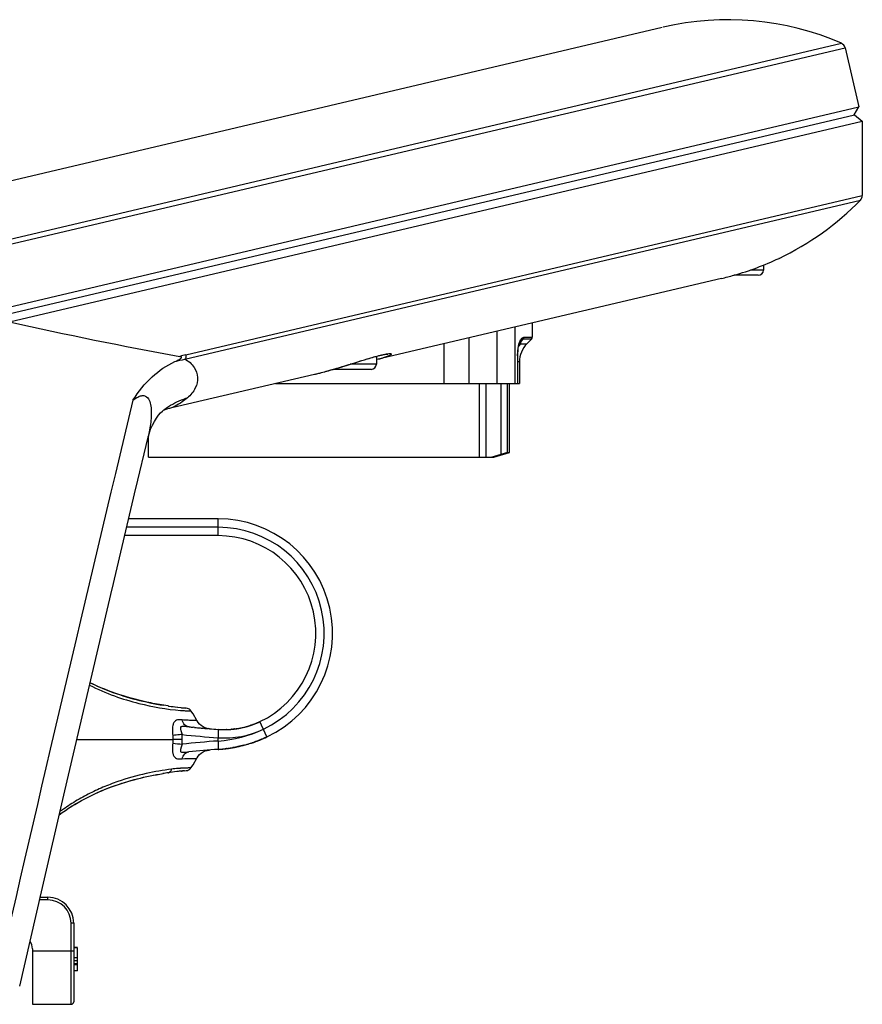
# Model space of a CAD drawing. Header units: millimetres. Extents: x 0 to 420, y -341 to 792.
# Tile 126 of 256: x 91 to 102, y 154 to 167. Entities that reach past the tile are written whole.
import ezdxf

# ---------------------------------------------------------------- set-up
doc = ezdxf.new("R2010")
doc.units = ezdxf.units.MM
doc.header["$LTSCALE"] = 23.1
doc.layers.get('0').update_dxf_attribs({"linetype": 'CONTINUOUS'})
doc.layers.add('02___PRT_ALL_AXES', color=7, linetype='CONTINUOUS')

msp = doc.modelspace()

# ---------------------------------------------------------------- linework, layer by layer
at = {"color": 7, "linetype": 'Continuous'}
for p, q in [((89.4878, 164.0573), (102.0674, 167.0194)), ((89.5197, 163.9949), (102.1162, 166.961)), ((102.1162, 166.961), (102.3002, 166.1795)), ((88.4295, 162.8253), (102.2394, 166.077)), ((90.7517, 163.4602), (102.3002, 166.1795)), ((102.237, 166.0773), (102.3002, 166.1795)), ((102.2394, 166.077), (102.3439, 165.9943)), ((91.0965, 163.3459), (102.3439, 165.9943)), ((88.522, 162.8479), (98.5029, 165.1981)), ((93.412, 162.8546), (102.3198, 164.9521)), ((93.4253, 162.9113), (102.3439, 165.0114)), ((101.2464, 164.1834), (101.245, 164.1827)), ((101.0399, 164.0288), (100.8674, 164.0288)), ((101.0399, 164.0935), (101.0399, 164.0288)), ((100.9719, 163.9608), (100.6519, 163.9608)), ((97.9919, 163.3304), (97.9919, 163.1419)), ((97.5281, 162.5328), (97.5281, 163.2212)), ((97.7626, 163.2764), (97.7626, 162.5328)), ((97.1541, 163.1331), (97.1541, 162.5328)), ((97.8386, 163.0972), (97.8389, 163.0976)), ((97.9819, 163.1178), (97.8702, 163.1178)), ((97.8797, 163.1419), (97.9919, 163.1419)), ((97.9214, 163.0574), (97.9819, 163.1178)), ((96.8294, 162.5328), (96.8294, 163.0567)), ((97.8424, 163.0574), (97.9214, 163.0574)), ((95.5569, 162.7768), (95.7057, 162.823)), ((95.7057, 162.823), (95.7441, 162.8349)), ((95.7441, 162.8349), (95.7806, 162.8461)), ((95.9363, 162.8912), (95.9363, 162.7878)), ((95.9365, 162.8464), (95.9406, 162.8474)), ((95.9426, 162.8478), (95.9407, 162.8474)), ((97.8, 162.8764), (97.7977, 162.8764)), ((97.7977, 162.8764), (97.7977, 162.5328)), ((97.8, 162.5328), (97.8, 162.8764)), ((97.8219, 162.817), (97.8, 162.817)), ((97.8219, 162.817), (97.8219, 162.5328)), ((95.3038, 162.7018), (95.315, 162.7049)), ((95.3649, 162.7191), (95.3672, 162.7198)), ((95.8683, 162.7198), (95.3674, 162.7198)), ((95.9363, 162.7878), (95.5925, 162.7878)), ((95.1185, 162.6538), (95.1226, 162.6548)), ((94.6047, 162.5328), (97.8, 162.5328)), ((97.2956, 161.5638), (97.2956, 162.5328)), ((97.3785, 162.5328), (97.3785, 161.5638)), ((97.5823, 161.6024), (97.5823, 162.5328)), ((97.6665, 161.6233), (97.6665, 162.5328)), ((97.6909, 161.6233), (97.6909, 162.5328)), ((97.8027, 162.5328), (97.8219, 162.5328)), ((93.1301, 162.1815), (93.1438, 162.1867)), ((93.1445, 162.1929), (93.1447, 162.193)), ((92.7654, 161.1505), (92.9256, 161.8236)), ((92.9269, 161.8282), (92.9309, 161.843)), ((92.9309, 161.5638), (92.9309, 161.843)), ((92.9309, 161.5638), (97.4869, 161.5638)), ((97.4481, 161.5638), (97.5823, 161.6024)), ((97.4869, 161.5638), (97.6909, 161.6233)), ((97.6665, 161.6233), (97.6909, 161.6233)), ((92.4509, 159.8227), (92.7655, 161.1512)), ((93.8498, 160.7478), (92.67, 160.7478)), ((93.8498, 160.5268), (93.8498, 160.7478)), ((93.8498, 160.6373), (92.6438, 160.6373)), ((93.8498, 160.5268), (92.6177, 160.5268)), ((93.4293, 158.2523), (93.4141, 158.2538)), ((93.4295, 158.2523), (93.4142, 158.2537)), ((93.4909, 158.2171), (93.4911, 158.2171)), ((93.4658, 158.0054), (93.4621, 158.0058)), ((94.2488, 158.0165), (94.2503, 158.017)), ((94.272, 158.0238), (94.2716, 158.0237)), ((94.2803, 158.0266), (94.2717, 158.0237)), ((94.2878, 158.0291), (94.2862, 158.0286)), ((94.2893, 158.0296), (94.2878, 158.0291)), ((94.308, 158.0363), (94.306, 158.0356)), ((94.3094, 158.0368), (94.308, 158.0363)), ((94.3133, 158.0383), (94.3113, 158.0375)), ((94.3113, 158.0375), (94.3132, 158.0382)), ((94.3214, 158.0413), (94.3196, 158.0406)), ((94.3434, 158.05), (94.3417, 158.0492)), ((94.3626, 158.0579), (94.3608, 158.0572)), ((94.3619, 158.0577), (94.3637, 158.0584)), ((94.3697, 158.061), (94.3717, 158.0619)), ((94.3717, 158.0619), (94.3734, 158.0626)), ((94.3734, 158.0626), (94.3718, 158.0619)), ((94.3805, 158.0658), (94.3823, 158.0666)), ((94.4937, 157.8746), (94.3994, 158.0745)), ((93.2508, 157.892), (93.2537, 157.8408)), ((93.5378, 157.9983), (93.52, 158)), ((93.6577, 157.9874), (93.648, 157.9882)), ((93.7339, 157.9813), (93.7204, 157.9823)), ((93.8498, 157.973), (93.8498, 157.8625)), ((93.8865, 157.9708), (93.8879, 157.9707)), ((93.8879, 157.9707), (93.8893, 157.9707)), ((93.8893, 157.9707), (93.8908, 157.9706)), ((93.9015, 157.9703), (93.9034, 157.9702)), ((93.9114, 157.97), (93.9133, 157.97)), ((93.9156, 157.9699), (93.9176, 157.9699)), ((93.9261, 157.9698), (93.9322, 157.9698)), ((93.9261, 157.9698), (93.9286, 157.9698)), ((93.9302, 157.9698), (93.9322, 157.9698)), ((93.943, 157.9698), (93.9419, 157.9698)), ((93.9475, 157.9699), (93.9462, 157.9699)), ((93.9523, 157.9699), (93.9504, 157.9699)), ((93.9627, 157.9702), (93.9606, 157.9701)), ((93.966, 157.9703), (93.9677, 157.9703)), ((93.9739, 157.9705), (93.9722, 157.9705)), ((93.9994, 157.9718), (93.9974, 157.9717)), ((94.0279, 157.9739), (94.0258, 157.9737)), ((94.0434, 157.9754), (94.0414, 157.9752)), ((94.0447, 157.9755), (94.0434, 157.9754)), ((94.0461, 157.9756), (94.0447, 157.9755)), ((94.0553, 157.9767), (94.0534, 157.9764)), ((94.0572, 157.9769), (94.0553, 157.9767)), ((94.0608, 157.9773), (94.0597, 157.9772)), ((94.0684, 157.9782), (94.0662, 157.9779)), ((94.0752, 157.9791), (94.0768, 157.9793)), ((94.0888, 157.981), (94.087, 157.9807)), ((94.0905, 157.9812), (94.0888, 157.981)), ((94.0927, 157.9815), (94.0945, 157.9818)), ((94.0945, 157.9818), (94.096, 157.982)), ((94.1012, 157.9828), (94.0995, 157.9826)), ((94.1049, 157.9834), (94.106, 157.9836)), ((94.1174, 157.9855), (94.1191, 157.9858)), ((94.1191, 157.9858), (94.1208, 157.9861)), ((94.1276, 157.9873), (94.1287, 157.9875)), ((94.1287, 157.9875), (94.1305, 157.9878)), ((94.1338, 157.9884), (94.1356, 157.9888)), ((94.1446, 157.9905), (94.1458, 157.9908)), ((94.4872, 157.8716), (94.4843, 157.8702)), ((94.4844, 157.8702), (94.4872, 157.8716)), ((94.4897, 157.8727), (94.4872, 157.8716)), ((91.986, 157.8408), (93.2537, 157.8408)), ((93.2537, 157.8408), (93.2508, 157.7896)), ((93.3764, 157.8408), (93.2538, 157.8408)), ((93.8498, 157.8191), (93.8498, 157.8625)), ((93.8498, 157.8191), (93.8498, 157.7086)), ((94.0945, 157.7415), (94.0954, 157.7417)), ((94.0953, 157.7416), (94.0996, 157.7425)), ((94.0999, 157.7426), (94.0968, 157.7419)), ((94.103, 157.7433), (94.0996, 157.7425)), ((94.103, 157.7433), (94.0999, 157.7426)), ((94.1137, 157.7455), (94.1089, 157.7445)), ((94.1202, 157.747), (94.1137, 157.7455)), ((94.116, 157.746), (94.1137, 157.7455)), ((94.1182, 157.7465), (94.116, 157.746)), ((94.1295, 157.7491), (94.1271, 157.7485)), ((94.1421, 157.752), (94.1286, 157.7488)), ((94.1332, 157.7499), (94.1286, 157.7488)), ((94.1326, 157.7498), (94.1295, 157.7491)), ((94.1351, 157.7503), (94.1326, 157.7498)), ((94.1369, 157.7508), (94.1351, 157.7503)), ((94.1395, 157.7514), (94.1369, 157.7508)), ((94.1421, 157.752), (94.1395, 157.7514)), ((94.1488, 157.7536), (94.1421, 157.752)), ((94.1441, 157.7524), (94.1421, 157.752)), ((94.1538, 157.7547), (94.1523, 157.7544)), ((94.1551, 157.7551), (94.1538, 157.7547)), ((94.1572, 157.7556), (94.1551, 157.7551)), ((94.1568, 157.7555), (94.1551, 157.7551)), ((94.1584, 157.7559), (94.1568, 157.7555)), ((94.1597, 157.7562), (94.1572, 157.7556)), ((94.1621, 157.7568), (94.1584, 157.7559)), ((94.1628, 157.7569), (94.1597, 157.7562)), ((94.1642, 157.7573), (94.1628, 157.7569)), ((94.1666, 157.7579), (94.1642, 157.7573)), ((94.1723, 157.7593), (94.1698, 157.7587)), ((94.1715, 157.7591), (94.1704, 157.7588)), ((94.1744, 157.7599), (94.1723, 157.7593)), ((94.1785, 157.7609), (94.1771, 157.7606)), ((94.1792, 157.7611), (94.1785, 157.7609)), ((94.1809, 157.7615), (94.1792, 157.7611)), ((94.1862, 157.7629), (94.1808, 157.7615)), ((94.1991, 157.7663), (94.1903, 157.764)), ((94.2883, 157.7929), (94.2875, 157.7927)), ((94.3184, 157.8031), (94.3202, 157.8037)), ((94.3202, 157.8037), (94.3232, 157.8047)), ((94.3401, 157.8108), (94.3425, 157.8116)), ((94.3449, 157.8125), (94.3425, 157.8116)), ((94.3425, 157.8116), (94.3449, 157.8125)), ((94.3449, 157.8125), (94.347, 157.8133)), ((94.347, 157.8133), (94.3449, 157.8125)), ((94.3449, 157.8125), (94.3468, 157.8132)), ((94.3617, 157.8187), (94.3622, 157.8189)), ((94.3622, 157.8189), (94.3635, 157.8194)), ((94.3653, 157.8201), (94.3633, 157.8193)), ((94.3635, 157.8194), (94.3651, 157.82)), ((94.3818, 157.8264), (94.3847, 157.8276)), ((94.3835, 157.8271), (94.382, 157.8265)), ((94.3847, 157.8276), (94.3864, 157.8283)), ((94.3864, 157.8283), (94.3877, 157.8287)), ((94.3877, 157.8287), (94.3895, 157.8295)), ((94.3895, 157.8295), (94.3916, 157.8303)), ((94.391, 157.8301), (94.393, 157.8309)), ((94.393, 157.8308), (94.391, 157.83)), ((94.4004, 157.8338), (94.4028, 157.8348)), ((94.4028, 157.8348), (94.4042, 157.8354)), ((94.4042, 157.8354), (94.4062, 157.8362)), ((94.4261, 157.8444), (94.4229, 157.8431)), ((94.4276, 157.8451), (94.4303, 157.8462)), ((94.4456, 157.8528), (94.4474, 157.8536)), ((94.4496, 157.8545), (94.4474, 157.8536)), ((94.4474, 157.8536), (94.4491, 157.8543)), ((94.4548, 157.8568), (94.453, 157.856)), ((94.4569, 157.8578), (94.4548, 157.8568)), ((94.4548, 157.8568), (94.4569, 157.8578)), ((94.4597, 157.859), (94.4569, 157.8578)), ((94.4627, 157.8603), (94.4597, 157.859)), ((94.4649, 157.8613), (94.4627, 157.8603)), ((94.4667, 157.8622), (94.4649, 157.8613)), ((94.4649, 157.8613), (94.4651, 157.8614)), ((94.4687, 157.8631), (94.4667, 157.8622)), ((94.4668, 157.8622), (94.4684, 157.8629)), ((94.4783, 157.8674), (94.4761, 157.8664)), ((94.4762, 157.8665), (94.4794, 157.8679)), ((94.4803, 157.8684), (94.4783, 157.8674)), ((94.4794, 157.8679), (94.4809, 157.8686)), ((93.8498, 157.7086), (93.8516, 157.7087)), ((93.8498, 157.7086), (93.8516, 157.7087)), ((93.9108, 157.7136), (93.909, 157.7134)), ((93.912, 157.7137), (93.9108, 157.7136)), ((93.9121, 157.7137), (93.9147, 157.714)), ((93.924, 157.7149), (93.9266, 157.7152)), ((93.9266, 157.7152), (93.9262, 157.7152)), ((93.9266, 157.7152), (93.929, 157.7155)), ((93.929, 157.7155), (93.9307, 157.7156)), ((93.9411, 157.7168), (93.9426, 157.717)), ((93.9443, 157.7172), (93.9422, 157.717)), ((93.9426, 157.717), (93.9456, 157.7174)), ((93.9462, 157.7174), (93.9443, 157.7172)), ((93.9456, 157.7174), (93.9479, 157.7176)), ((93.9539, 157.7184), (93.9559, 157.7186)), ((93.9559, 157.7186), (93.9597, 157.7191)), ((93.9596, 157.7191), (93.9607, 157.7192)), ((93.9607, 157.7192), (93.9616, 157.7193)), ((93.9628, 157.7195), (93.961, 157.7193)), ((93.9616, 157.7193), (93.9646, 157.7197)), ((93.9647, 157.7197), (93.9628, 157.7195)), ((93.9646, 157.7197), (93.9671, 157.72)), ((93.9669, 157.72), (93.9647, 157.7197)), ((93.9671, 157.72), (93.9701, 157.7204)), ((93.9701, 157.7204), (93.9724, 157.7207)), ((93.9724, 157.7207), (93.9738, 157.7209)), ((93.9738, 157.7209), (93.976, 157.7212)), ((93.9796, 157.7217), (93.9827, 157.7222)), ((93.9827, 157.7222), (93.9849, 157.7225)), ((93.9849, 157.7225), (93.9867, 157.7227)), ((93.9867, 157.7227), (93.9888, 157.723)), ((93.9888, 157.723), (93.991, 157.7233)), ((93.991, 157.7233), (93.9928, 157.7236)), ((93.9981, 157.7244), (93.9997, 157.7246)), ((93.9997, 157.7246), (94.0013, 157.7249)), ((94.0013, 157.7249), (94.0029, 157.7251)), ((94.0029, 157.7251), (94.0058, 157.7256)), ((94.0058, 157.7256), (94.009, 157.7261)), ((94.0089, 157.726), (94.0067, 157.7257)), ((94.0112, 157.7264), (94.0089, 157.726)), ((94.015, 157.727), (94.0171, 157.7273)), ((94.0171, 157.7273), (94.0193, 157.7277)), ((94.0275, 157.729), (94.0292, 157.7293)), ((94.0292, 157.7293), (94.0324, 157.7298)), ((94.036, 157.7305), (94.0334, 157.73)), ((94.036, 157.7305), (94.0383, 157.7308)), ((94.0383, 157.7308), (94.0412, 157.7314)), ((94.0424, 157.7316), (94.0402, 157.7312)), ((94.0412, 157.7314), (94.0437, 157.7318)), ((94.0452, 157.7321), (94.0424, 157.7316)), ((94.0437, 157.7318), (94.0456, 157.7321)), ((94.0476, 157.7325), (94.0452, 157.7321)), ((94.0456, 157.7321), (94.0473, 157.7324)), ((94.0473, 157.7324), (94.05, 157.7329)), ((94.05, 157.7329), (94.0516, 157.7332)), ((94.0563, 157.7341), (94.0535, 157.7335)), ((94.0582, 157.7344), (94.0563, 157.7341)), ((94.0564, 157.7341), (94.0593, 157.7346)), ((94.06, 157.7347), (94.0582, 157.7344)), ((94.0593, 157.7346), (94.0617, 157.7351)), ((94.0628, 157.7353), (94.06, 157.7347)), ((94.0692, 157.7365), (94.0675, 157.7361)), ((94.0692, 157.7365), (94.0713, 157.7369)), ((94.0713, 157.7369), (94.0692, 157.7365)), ((94.0713, 157.7369), (94.0746, 157.7375)), ((94.0746, 157.7375), (94.0773, 157.738)), ((94.0773, 157.738), (94.0806, 157.7387)), ((94.0806, 157.7387), (94.0789, 157.7384)), ((94.0829, 157.7391), (94.0806, 157.7387)), ((94.0806, 157.7387), (94.0818, 157.7389)), ((94.0818, 157.7389), (94.0843, 157.7394)), ((94.0843, 157.7394), (94.0855, 157.7396)), ((94.0855, 157.7396), (94.0867, 157.7399)), ((94.0928, 157.7411), (94.0935, 157.7413)), ((94.0935, 157.7413), (94.0945, 157.7415)), ((93.1907, 157.4006), (93.1931, 157.4009)), ((93.1908, 157.4006), (93.1932, 157.4009)), ((93.3038, 157.4158), (93.3056, 157.416)), ((93.3534, 157.4588), (93.3511, 157.4586)), ((93.3877, 157.4612), (93.3534, 157.4588)), ((93.3679, 157.4231), (93.372, 157.4235)), ((93.372, 157.4235), (93.3815, 157.4246)), ((93.3815, 157.4246), (93.3879, 157.4252)), ((93.3879, 157.4252), (93.3897, 157.4254)), ((93.4043, 157.4269), (93.4295, 157.4294)), ((91.2326, 154.5858), (91.5194, 155.8323)), ((91.5024, 155.7583), (91.5192, 155.8311)), ((91.6049, 155.7243), (91.4946, 155.7243)), ((91.5024, 155.7583), (91.6049, 155.7583)), ((91.6049, 155.7243), (91.6049, 155.7583)), ((91.9449, 155.4183), (91.9109, 155.4183)), ((91.9109, 154.3473), (91.9109, 155.4183)), ((91.9449, 155.4183), (91.9449, 154.3813)), ((91.4009, 155.0783), (91.4009, 154.3473)), ((91.4009, 155.0528), (91.9449, 155.0528)), ((91.9959, 155.0985), (91.9449, 155.0985)), ((91.9959, 155.0935), (91.9449, 155.0935)), ((91.9959, 155.0983), (91.9959, 155.0985)), ((91.9959, 154.7875), (91.9959, 155.0935)), ((91.9449, 154.9627), (91.9959, 154.9627)), ((91.9959, 154.9197), (91.9449, 154.9197)), ((91.9959, 154.8815), (91.9449, 154.8815)), ((91.9959, 154.8668), (91.9449, 154.8668)), ((91.9959, 154.7875), (91.9449, 154.7875)), ((91.4009, 154.3473), (91.9109, 154.3473))]:
    msp.add_line(p, q, dxfattribs=at)
for points in [[(97.8, 162.8764), (97.8002, 162.8956), (97.8015, 162.931), (97.804, 162.9634), (97.8075, 162.993), (97.812, 163.0199), (97.8175, 163.0438), (97.8236, 163.0644), (97.8302, 163.0813), (97.8368, 163.0942), (97.8389, 163.0975)], [(95.7806, 162.8461), (95.8152, 162.8565), (95.8318, 162.8615), (95.8479, 162.8662), (95.8635, 162.8708), (95.8786, 162.8751), (95.8933, 162.8793), (95.9074, 162.8833), (95.921, 162.887), (95.9342, 162.8906), (95.9468, 162.894), (95.9589, 162.8971), (95.9705, 162.9001), (95.9816, 162.9028), (95.9922, 162.9054), (96.0022, 162.9077), (96.0117, 162.9099), (96.0207, 162.9119), (96.0292, 162.9136), (96.0371, 162.9152), (96.0445, 162.9166), (96.0514, 162.9178), (96.0577, 162.9189), (96.0634, 162.9198), (96.0686, 162.9205), (96.0732, 162.921), (96.0772, 162.9214), (96.0805, 162.9217), (96.0832, 162.9219), (96.0852, 162.922), (96.086, 162.922)], [(95.1226, 162.6548), (95.1782, 162.6684), (95.2308, 162.6819), (95.2839, 162.6962), (95.3373, 162.7112), (95.3649, 162.7191)], [(95.3649, 162.7191), (95.3876, 162.7257), (95.4129, 162.7331), (95.4379, 162.7405), (95.4625, 162.7479), (95.4867, 162.7553), (95.5105, 162.7625), (95.5569, 162.7768)], [(92.9256, 161.8237), (92.9385, 161.8713), (92.9586, 161.9295), (92.9824, 161.9842), (93.0088, 162.0338), (93.0366, 162.0774), (93.0644, 162.1144), (93.0906, 162.1444), (93.1141, 162.1676), (93.1333, 162.1842), (93.1447, 162.193)], [(93.1438, 162.1867), (93.1644, 162.1933), (93.1815, 162.1977)], [(91.5192, 155.8311), (91.8281, 157.1643), (92.1387, 158.4948), (92.4512, 159.8237)], [(93.4907, 158.2169), (93.4896, 158.2185), (93.4806, 158.2287), (93.4699, 158.2375), (93.4576, 158.2445), (93.4439, 158.2496), (93.4295, 158.2523)], [(93.5689, 158.0905), (93.5191, 158.1759), (93.4909, 158.2175)], [(93.7345, 157.9812), (93.7053, 157.9856), (93.6769, 157.9942), (93.6505, 158.0065), (93.6263, 158.0224), (93.6049, 158.0412), (93.5864, 158.0627), (93.5711, 158.0864), (93.569, 158.0905)], [(94.3133, 158.0383), (94.3122, 158.0378), (94.3113, 158.0376)], [(93.569, 157.5911), (93.5711, 157.5952), (93.5864, 157.619), (93.6049, 157.6404), (93.6263, 157.6593), (93.6505, 157.6751), (93.6769, 157.6875), (93.7053, 157.696), (93.7345, 157.7004)], [(93.4909, 157.4641), (93.5192, 157.5058), (93.5689, 157.5911)], [(93.4295, 157.4294), (93.4439, 157.432), (93.4576, 157.4371), (93.4699, 157.4441), (93.4806, 157.453), (93.4896, 157.4632), (93.4907, 157.4647)]]:
    msp.add_lwpolyline(points, dxfattribs=at)
for centre, radius, start, end in [((102.0335, 166.9415), 0.085, 13.25, 66.47997), ((102.2589, 165.0114), 0.085, 315.77409, 360), ((99.5867, 167.7094), 3.8971, 285.86485, 295.19035), ((100.9719, 164.0288), 0.068, 270, 360), ((99.6197, 167.5999), 3.7827, 283.25499, 285.83761), ((103.2297, 217.4105), 55.4093, 257.35121, 259.72285), ((97.9669, 162.9392), 0.194, 132.10625, 136.28106), ((97.9693, 162.9365), 0.1977, 129.18932, 132.10971), ((97.9716, 162.9337), 0.2013, 124.44814, 129.18373), ((98.1187, 162.9197), 0.317, 145.39526, 147.65228), ((92.0126, 167.121), 7.0948, 325.47297, 325.65064), ((97.9579, 163.1419), 0.034, 315, 360), ((98.0835, 162.8235), 0.3359, 135.87549, 143.90148), ((98.1619, 162.817), 0.34, 135, 180), ((93.8345, 161.1788), 1.7802, 103.28903, 105.98864), ((98.8613, 162.8765), 1.0636, 178.87732, 180.00729), ((94.0525, 167.1385), 4.6097, 284.29156, 284.58497), ((93.9674, 167.465), 4.9471, 284.58619, 284.97789), ((93.8816, 167.7863), 5.2797, 284.97611, 285.18549), ((93.7596, 168.2348), 5.7444, 285.18852, 285.59423), ((93.4828, 169.2218), 6.7696, 285.70318, 286.14229), ((95.8683, 162.7878), 0.068, 270, 360), ((94.2146, 166.4912), 3.9424, 283.31557, 283.92118), ((94.1256, 166.8514), 4.3134, 283.91842, 284.2924), ((903.936, -32.2766), 834.2223, 166.5110012, 167.058204), ((93.8498, 159.2391), 1.5088, 295.26454, 90), ((93.8498, 159.2391), 1.3982, 295.26454, 90), ((93.8498, 159.2391), 1.2877, 295.26454, 90), ((93.8395, 162.6943), 4.4607, 261.63839, 261.78055), ((93.8684, 162.9065), 4.6748, 261.80182, 263.70902), ((93.8547, 162.8019), 4.5694, 261.78972, 263.14652), ((93.534, 160.6791), 2.4628, 265.83701, 266.10172), ((93.8895, 163.0954), 4.8649, 263.70559, 263.99792), ((93.8933, 163.131), 4.9007, 263.99737, 264.22808), ((93.8889, 163.0877), 4.8572, 264.22828, 264.38996), ((94.5169, 168.17), 10.2187, 264.09616, 264.40158), ((93.9323, 159.0625), 1.0928, 280.43844, 285.38199), ((93.947, 159.0049), 1.0333, 283.71963, 284.82552), ((93.9275, 159.0809), 1.1119, 284.79605, 285.37345), ((93.9309, 159.0674), 1.0979, 285.38668, 290.27679), ((93.9322, 159.0629), 1.0932, 285.38305, 286.08985), ((93.9304, 159.0695), 1.1001, 286.08561, 286.82431), ((93.9316, 159.0653), 1.0957, 286.1067, 286.82464), ((93.9352, 159.0534), 1.0833, 286.82705, 287.05437), ((93.9336, 159.0591), 1.0891, 286.90787, 287.05344), ((93.9335, 159.0588), 1.0889, 287.05463, 287.43942), ((93.936, 159.0513), 1.081, 287.05278, 287.68032), ((93.9302, 159.0694), 1.1, 287.43932, 287.67833), ((93.928, 159.0764), 1.1074, 287.67823, 287.97124), ((93.939, 159.0418), 1.0711, 287.68095, 287.85833), ((93.9374, 159.0466), 1.0761, 287.85855, 287.98473), ((93.927, 159.0786), 1.1097, 287.98683, 288.70812), ((93.9278, 159.0771), 1.1081, 287.97111, 288.19602), ((93.9483, 159.0168), 1.0444, 288.53875, 288.87725), ((93.9221, 159.093), 1.125, 288.70588, 288.94775), ((93.9306, 159.0686), 1.0992, 288.94248, 290.01436), ((93.9052, 159.1408), 1.1756, 289.07028, 289.26571), ((93.9176, 159.1056), 1.1384, 289.26162, 289.44794), ((93.9392, 159.0444), 1.0735, 289.44876, 289.67151), ((93.9433, 159.0328), 1.0611, 289.67207, 289.86133), ((93.941, 159.0392), 1.068, 289.86135, 289.98648), ((93.943, 159.0343), 1.0626, 290.01997, 290.27666), ((93.9275, 159.0761), 1.1073, 290.1797, 290.33555), ((93.9211, 159.0933), 1.1256, 290.33543, 290.73394), ((93.9295, 159.0706), 1.1014, 290.39019, 291.3818), ((93.9311, 159.067), 1.0975, 290.38281, 295.26035), ((93.9279, 159.0755), 1.1066, 290.8321, 290.98786), ((93.9398, 159.0445), 1.0733, 290.98682, 291.30807), ((93.9448, 159.0315), 1.0594, 291.30956, 291.42428), ((93.9297, 159.0705), 1.1012, 291.37501, 292.68865), ((93.934, 159.059), 1.089, 291.42461, 291.63465), ((93.9233, 159.0861), 1.1181, 291.63464, 291.97443), ((93.9254, 159.0809), 1.1124, 292.07113, 292.36827), ((93.9402, 159.045), 1.0736, 292.36765, 292.66811), ((93.9356, 159.0559), 1.0855, 292.66948, 292.81821), ((93.9422, 159.0404), 1.0687, 292.69277, 292.81419), ((93.9318, 159.065), 1.0954, 292.81429, 292.94664), ((93.9298, 159.0699), 1.1006, 292.8183, 293.05912), ((93.9309, 159.0672), 1.0978, 292.94665, 293.11982), ((93.9271, 159.076), 1.1073, 293.15554, 293.27929), ((93.9304, 159.0684), 1.0991, 293.21789, 293.35427), ((93.931, 159.0671), 1.0976, 293.27884, 293.57985), ((93.9308, 159.0674), 1.0979, 293.35423, 293.5624), ((93.9298, 159.0696), 1.1004, 293.77208, 294.04503), ((93.931, 159.0671), 1.0976, 293.77454, 293.98619), ((93.9305, 159.0681), 1.0987, 293.98616, 294.17596), ((92.7441, 157.8408), 0.6323, 359.99959, 5.80501), ((94.5162, 168.0644), 10.2237, 263.58092, 266.2628), ((94.5169, 168.1693), 10.2181, 264.5015, 264.73215), ((94.5167, 168.168), 10.2168, 264.73215, 264.85297), ((94.5165, 168.1657), 10.2144, 264.85296, 265.12212), ((94.516, 168.1592), 10.2079, 265.17678, 265.52978), ((94.5147, 168.143), 10.1917, 265.60578, 266.25914), ((93.934, 159.0586), 1.1991, 265.97122, 295.30324), ((93.7354, 159.4819), 1.6667, 273.93566, 295.25772), ((93.9334, 159.0477), 1.0779, 265.55334, 270.52194), ((93.9338, 159.0615), 1.0918, 266.29428, 266.99181), ((93.9334, 159.0458), 1.076, 267.29014, 267.50703), ((93.9337, 159.0546), 1.0849, 267.73442, 267.95328), ((93.9334, 159.0451), 1.0753, 267.88271, 268.35275), ((93.9337, 159.0558), 1.0861, 267.95301, 268.16462), ((93.9334, 159.0467), 1.0769, 268.16462, 268.30008), ((93.9332, 159.0385), 1.0687, 268.35354, 268.70661), ((93.9332, 159.0404), 1.0706, 268.40487, 268.61427), ((93.9335, 159.0534), 1.0836, 268.61413, 268.83181), ((93.9333, 159.0429), 1.0731, 268.70655, 268.98199), ((93.9336, 159.0558), 1.0861, 268.93202, 269.05214), ((93.9334, 159.046), 1.0762, 268.98194, 269.15991), ((93.9334, 159.0488), 1.079, 269.15993, 269.38435), ((93.9334, 159.0427), 1.0729, 269.1554, 269.38297), ((93.9335, 159.0519), 1.0821, 269.38435, 269.60945), ((93.9334, 159.0443), 1.0746, 269.38355, 269.65495), ((93.9335, 159.0533), 1.0835, 269.65472, 269.82688), ((93.9335, 158.9964), 1.0267, 269.9221, 270.15546), ((93.9335, 159.056), 1.0862, 269.93228, 270.17123), ((93.9335, 159.0507), 1.0809, 270.14794, 270.29262), ((93.9335, 159.0494), 1.0796, 270.17094, 270.51461), ((93.9335, 159.045), 1.0752, 270.29281, 270.44611), ((93.9334, 159.0584), 1.0886, 270.50567, 270.67286), ((93.9334, 159.0559), 1.0861, 270.5182, 275.47395), ((93.9335, 159.046), 1.0762, 270.51507, 270.75524), ((93.9336, 159.0445), 1.0748, 270.74383, 270.89698), ((93.9334, 159.0524), 1.0827, 270.75525, 271.11161), ((93.9333, 159.059), 1.0892, 270.99949, 271.11439), ((93.9334, 159.0545), 1.0848, 271.11147, 271.37146), ((93.9334, 159.0533), 1.0835, 271.11353, 271.43815), ((93.9335, 159.0516), 1.0818, 271.37131, 271.72258), ((93.9333, 159.0577), 1.0879, 271.54943, 271.73519), ((93.9332, 159.0593), 1.0895, 271.73502, 271.90538), ((93.9335, 159.051), 1.0812, 271.81614, 272.07442), ((93.9336, 159.048), 1.0782, 271.90533, 272.05001), ((93.9333, 159.0549), 1.0851, 272.07438, 272.35875), ((93.9334, 159.053), 1.0832, 272.1408, 272.28174), ((93.9332, 159.0582), 1.0885, 272.28169, 272.53253), ((93.9333, 159.0561), 1.0864, 272.3587, 272.48767), ((93.9333, 159.0559), 1.0862, 272.48766, 272.66985), ((93.9334, 159.0534), 1.0836, 272.53248, 272.67467), ((93.9334, 159.0526), 1.0829, 272.66964, 273.10791), ((93.9338, 159.0459), 1.0761, 272.67472, 272.8328), ((93.9333, 159.0542), 1.0844, 272.8328, 272.99141), ((93.9331, 159.0583), 1.0886, 272.99135, 273.10749), ((93.9332, 159.0568), 1.0871, 273.10733, 273.38261), ((93.9338, 159.046), 1.0762, 273.10857, 273.49591), ((93.9329, 159.0599), 1.0902, 273.49612, 274.23302), ((93.9338, 159.0461), 1.0763, 273.4924, 273.675), ((93.9331, 159.0583), 1.0885, 273.67491, 273.84663), ((93.9327, 159.0634), 1.0937, 273.84654, 274.09869), ((93.9331, 159.0586), 1.0888, 274.09854, 274.30023), ((93.9327, 159.0636), 1.0939, 274.23239, 274.38085), ((93.9341, 159.0446), 1.0748, 274.30015, 274.49149), ((93.9328, 159.0626), 1.0928, 274.38084, 274.57071), ((93.9338, 159.049), 1.0792, 274.49224, 274.72562), ((93.9336, 159.0529), 1.0831, 274.56954, 275.31092), ((93.9324, 159.0658), 1.0961, 274.72527, 274.89097), ((93.9331, 159.0577), 1.0879, 274.99948, 275.34191), ((93.935, 159.0368), 1.0669, 275.31203, 275.65553), ((93.9348, 159.0398), 1.07, 275.34284, 275.47557), ((93.9329, 159.0589), 1.0892, 275.47573, 275.71524), ((93.933, 159.0586), 1.0889, 275.47877, 280.43836), ((93.9324, 159.0634), 1.0937, 275.65722, 276.39172), ((93.934, 159.0486), 1.0788, 275.95991, 276.11236), ((93.9342, 159.0471), 1.0773, 276.11402, 276.35248), ((93.9309, 159.077), 1.1074, 276.38987, 276.61833), ((93.9325, 159.0629), 1.0932, 276.55018, 276.68041), ((93.933, 159.0594), 1.0896, 276.61498, 277.49994), ((93.9363, 159.0308), 1.0608, 276.73874, 276.88258), ((93.9345, 159.0461), 1.0763, 276.74582, 277.47531), ((93.9297, 159.0855), 1.116, 276.88421, 277.03028), ((93.9332, 159.0554), 1.0856, 277.47647, 277.71538), ((93.9359, 159.0362), 1.0663, 277.5924, 277.71087), ((93.9325, 159.0614), 1.0917, 277.71234, 278.31492), ((93.9296, 159.0821), 1.1126, 277.71548, 278.13222), ((93.9305, 159.0754), 1.1059, 278.31337, 278.43289), ((93.9301, 159.0787), 1.1091, 278.31165, 278.43275), ((93.9322, 159.0649), 1.0952, 278.43261, 278.60042), ((93.9324, 159.0629), 1.0932, 278.60552, 278.96216), ((93.936, 159.0395), 1.0695, 278.60022, 278.79381), ((93.9336, 159.0548), 1.085, 278.8886, 279.14623), ((93.9359, 159.041), 1.071, 278.9627, 279.08401), ((93.9362, 159.0387), 1.0687, 279.1413, 279.25979), ((93.9335, 159.0553), 1.0855, 279.26025, 279.57714), ((93.9309, 159.0709), 1.1014, 279.57672, 279.7522), ((93.928, 159.0871), 1.1178, 279.92799, 280.13847), ((93.9267, 159.0947), 1.1255, 280.13843, 280.28535), ((93.9406, 159.0188), 1.0483, 280.43578, 280.61727), ((93.9221, 159.115), 1.1463, 280.73692, 281.19712), ((93.9324, 159.0623), 1.0925, 281.26733, 283.75291), ((93.7379, 159.4763), 1.771, 291.70964, 295.26257), ((93.7376, 159.4769), 1.7717, 295.03093, 295.2637), ((93.7386, 159.4748), 1.7694, 295.12014, 295.2645), ((94.4707, 168.8169), 11.0946, 263.68797, 264.32269), ((92.7443, 157.8408), 0.6321, 354.19588, 0.00107), ((94.5162, 147.6169), 10.2239, 93.73717, 96.41897), ((93.7365, 159.4809), 1.7758, 280.8888, 284.49056), ((93.7354, 159.4861), 1.7812, 281.56943, 281.70568), ((93.7354, 159.4859), 1.781, 281.91146, 282.10506), ((93.7372, 159.4776), 1.7725, 281.912, 282.10734), ((93.7348, 159.4888), 1.7839, 282.10718, 282.26459), ((93.7381, 159.4738), 1.7686, 282.41133, 282.55353), ((93.7367, 159.4798), 1.7748, 282.47633, 282.75419), ((93.7376, 159.4756), 1.7704, 282.55381, 282.70747), ((93.7337, 159.4926), 1.7879, 283.26942, 283.39058), ((93.7356, 159.4844), 1.7795, 283.39039, 283.53983), ((93.7373, 159.4772), 1.7721, 283.42724, 283.6352), ((93.7367, 159.4798), 1.7747, 283.86768, 284.12525), ((93.736, 159.4828), 1.7779, 284.01881, 284.14278), ((93.7377, 159.4761), 1.771, 284.17968, 284.36805), ((93.7358, 159.4836), 1.7786, 284.27633, 284.47631), ((93.7367, 159.4798), 1.7748, 284.49104, 284.66855), ((93.7372, 159.478), 1.7729, 284.66809, 288.08285), ((93.7378, 159.4758), 1.7706, 284.68133, 284.80656), ((93.7371, 159.4785), 1.7735, 285.09954, 286.60414), ((93.7375, 159.4772), 1.772, 286.60431, 286.90363), ((93.7535, 159.426), 1.7184, 286.89058, 287.69686), ((93.7266, 159.5111), 1.8077, 287.68916, 288.07861), ((93.737, 159.4784), 1.7733, 288.08529, 291.64215), ((93.7387, 159.4736), 1.7683, 288.10719, 288.61587), ((93.7372, 159.4781), 1.773, 288.60097, 289.13587), ((93.7369, 159.4789), 1.7739, 288.61561, 289.13322), ((93.7398, 159.4706), 1.7651, 289.13345, 289.29787), ((93.7429, 159.4619), 1.7558, 289.29774, 289.56482), ((93.7405, 159.469), 1.7633, 289.29734, 289.75102), ((93.7398, 159.4705), 1.765, 289.56525, 289.75466), ((93.7323, 159.4915), 1.7872, 289.75454, 289.96488), ((93.7534, 159.4329), 1.725, 289.75194, 289.88423), ((93.7578, 159.4227), 1.7139, 290.10358, 290.6304), ((93.7346, 159.4853), 1.7806, 290.11664, 290.52785), ((93.7455, 159.4562), 1.7496, 290.52834, 290.67929), ((93.7198, 159.5236), 1.8217, 290.74684, 290.89252), ((93.738, 159.4757), 1.7704, 290.75189, 291.33069), ((93.7169, 159.5314), 1.83, 290.89046, 291.03863), ((93.7491, 159.4476), 1.7403, 291.03942, 291.19634), ((93.7562, 159.4292), 1.7205, 291.1966, 291.32316), ((93.7312, 159.4933), 1.7893, 291.38093, 291.63782), ((93.7182, 159.525), 1.8236, 291.67045, 291.96825), ((93.7398, 159.4716), 1.766, 291.70588, 292.0511), ((93.7481, 159.4512), 1.744, 292.05165, 292.17626), ((93.7446, 159.4604), 1.7538, 292.16504, 292.43805), ((93.7389, 159.4736), 1.7682, 292.17707, 292.75646), ((93.7623, 159.4174), 1.7073, 292.43984, 292.61322), ((93.7439, 159.4615), 1.7551, 292.61305, 292.7569), ((93.7313, 159.4915), 1.7876, 292.75684, 292.92364), ((93.7368, 159.4789), 1.7739, 292.86679, 293.61723), ((93.7246, 159.5074), 1.8049, 293.01601, 293.1568), ((93.731, 159.4924), 1.7886, 293.15646, 293.38893), ((93.7468, 159.456), 1.7489, 293.38896, 293.55255), ((93.7369, 159.4784), 1.7734, 293.67751, 293.88001), ((93.7384, 159.4751), 1.7698, 293.69595, 293.8165), ((93.7392, 159.4732), 1.7677, 294.02395, 294.17824), ((93.7316, 159.4901), 1.7862, 294.36272, 294.52169), ((93.7377, 159.4767), 1.7715, 294.37362, 294.50254), ((93.7378, 159.4764), 1.7712, 294.50252, 294.63681), ((93.7302, 159.4931), 1.7895, 294.52151, 294.63685), ((93.7379, 159.4761), 1.7708, 294.78468, 294.92785), ((93.7447, 159.4614), 1.7547, 294.80599, 294.9308), ((94.516, 147.5216), 10.2088, 93.74152, 95.9239), ((93.7352, 159.4872), 1.7823, 273.6868, 274.13285), ((93.739, 159.4267), 1.7217, 273.75079, 274.1505), ((93.735, 159.4901), 1.7853, 274.13343, 277.10836), ((93.7373, 159.4677), 1.7626, 275.38308, 275.58748), ((93.7359, 159.4812), 1.7762, 275.69203, 275.97417), ((93.7353, 159.4873), 1.7824, 275.77832, 275.93176), ((93.7328, 159.5106), 1.8058, 275.93158, 276.07665), ((93.7331, 159.5074), 1.8026, 275.97359, 276.14823), ((93.7349, 159.4919), 1.787, 276.22058, 276.6616), ((93.7362, 159.4805), 1.7755, 276.28877, 276.44472), ((93.7369, 159.4743), 1.7693, 276.44507, 276.62892), ((93.7364, 159.4776), 1.7726, 276.79554, 277.10733), ((93.7352, 159.4883), 1.7834, 276.85021, 277.04371), ((93.7336, 159.5008), 1.796, 277.10683, 277.27626), ((93.735, 159.4902), 1.7854, 277.10825, 277.29336), ((93.7355, 159.4866), 1.7817, 277.29208, 280.88623), ((93.7353, 159.4882), 1.7832, 277.46142, 278.08335), ((93.7379, 159.4681), 1.763, 277.76023, 277.87892), ((93.7362, 159.481), 1.776, 278.08622, 278.76075), ((93.7353, 159.4872), 1.7823, 278.30731, 278.47961), ((93.7372, 159.4754), 1.7703, 278.83339, 279.03073), ((93.7351, 159.4887), 1.7838, 278.90435, 279.4905), ((93.7351, 159.4886), 1.7837, 279.16655, 279.43366), ((93.7388, 159.4667), 1.7615, 279.49111, 279.62713), ((93.7353, 159.4872), 1.7823, 279.59493, 279.71351), ((93.736, 159.4833), 1.7783, 279.71352, 279.84989), ((93.7354, 159.4863), 1.7814, 280.09302, 280.28578), ((93.7338, 159.4948), 1.79, 280.22384, 280.3797), ((93.7427, 159.4478), 1.7422, 280.55212, 280.80398), ((93.7357, 159.4846), 1.7797, 280.58993, 280.74613), ((93.736, 159.4834), 1.7784, 280.86987, 281.11991), ((93.7357, 159.4844), 1.7795, 281.25089, 281.56959), ((93.727, 159.5277), 1.8237, 281.37632, 281.57114), ((93.8254, 153.0807), 4.3662, 98.35896, 99.27031), ((93.8553, 152.8737), 4.5754, 96.9211, 98.35296), ((93.8827, 152.6524), 4.7984, 96.13281, 96.90908), ((93.8722, 152.7427), 4.7075, 96.14959, 96.91288), ((93.8877, 152.6067), 4.8444, 95.95274, 96.13287), ((93.8981, 152.502), 4.9495, 95.72504, 95.89624), ((91.6049, 155.4183), 0.34, 0, 90), ((91.6049, 155.4183), 0.306, 360, 89.99999), ((91.2309, 155.0783), 0.17, 0, 35.76594), ((91.9109, 154.3813), 0.034, 270, 360)]:
    msp.add_arc(centre, radius, start, end, dxfattribs=at)
for points in [[(97.8165, 163.0524), (97.8183, 163.0594), (97.8204, 163.0663), (97.8227, 163.0732)], [(97.8797, 163.1419), (97.8797, 163.1333), (97.8761, 163.1241), (97.8702, 163.1178)], [(93.2799, 162.8215), (93.3235, 162.8341), (93.3676, 162.8453), (93.412, 162.8546)], [(96.1095, 162.9013), (96.1045, 162.8988), (96.0994, 162.8965), (96.0943, 162.8942)], [(94.3718, 158.0619), (94.3717, 158.0619), (94.3717, 158.0619), (94.3717, 158.0619)]]:
    msp.add_open_spline(points, degree=3, dxfattribs=at)
for points, knots in [([(97.8227, 163.0732), (97.8237, 163.0763), (97.8278, 163.0877), (97.8327, 163.0989), (97.8369, 163.1067)], [0, 0, 0, 0, 0.2735383, 1, 1, 1, 1]), ([(97.8369, 163.1067), (97.84, 163.1123), (97.8497, 163.1281), (97.8673, 163.1419), (97.8797, 163.1419)], [0, 0, 0, 0, 0.341594, 1, 1, 1, 1]), ([(97.8424, 163.0574), (97.8414, 163.0574), (97.8394, 163.0578), (97.838, 163.061), (97.8386, 163.065), (97.8396, 163.068), (97.8403, 163.0697)], [0, 0, 0, 0, 0.1904327, 0.3694177, 0.6284189, 1, 1, 1, 1]), ([(97.8389, 163.0975), (97.8431, 163.104), (97.8514, 163.1146), (97.865, 163.1186), (97.8702, 163.1178)], [0, 0, 0, 0, 0.5968398, 1, 1, 1, 1]), ([(97.8403, 163.0697), (97.8408, 163.0711), (97.8439, 163.0779), (97.8477, 163.0843), (97.8508, 163.0893)], [0, 0, 0, 0, 0.2029558, 1, 1, 1, 1]), ([(97.7979, 162.8974), (97.7982, 162.9111), (97.8003, 162.9632), (97.8067, 163.0153), (97.8165, 163.0524)], [0, 0, 0, 0, 0.2641223, 1, 1, 1, 1]), ([(92.726, 162.313), (92.7968, 162.4254), (92.9556, 162.6277), (93.1705, 162.7711), (93.2799, 162.8215)], [0, 0, 0, 0, 0.5245086, 1, 1, 1, 1]), ([(93.2799, 162.8215), (93.2898, 162.8261), (93.3097, 162.8355), (93.3342, 162.8484), (93.3511, 162.8592), (93.36, 162.867), (93.3664, 162.8742), (93.364, 162.8834), (93.3551, 162.8876), (93.3486, 162.8893), (93.3441, 162.8901)], [0, 0, 0, 0, 0.251132, 0.5068991, 0.6394489, 0.708839, 0.7829027, 0.8436318, 0.8957361, 1, 1, 1, 1]), ([(93.4253, 162.9113), (93.4257, 162.906), (93.4257, 162.8864), (93.4201, 162.8664), (93.412, 162.8546)], [0, 0, 0, 0, 0.2707444, 1, 1, 1, 1]), ([(93.412, 162.8546), (93.4601, 162.8292), (93.5415, 162.7602), (93.5913, 162.6126), (93.5564, 162.4601), (93.4864, 162.38), (93.4439, 162.3443)], [0, 0, 0, 0, 0.2667508, 0.4967275, 0.7276747, 1, 1, 1, 1]), ([(95.3672, 162.7198), (95.5051, 162.7598), (95.6972, 162.822), (95.9301, 162.8913), (96.0268, 162.9156), (96.0675, 162.9224)], [0, 0, 0, 0, 0.5907494, 0.8300632, 1, 1, 1, 1]), ([(96.0274, 162.8704), (96.021, 162.8685), (95.9929, 162.8603), (95.9646, 162.853), (95.9426, 162.8478)], [0, 0, 0, 0, 0.2272008, 1, 1, 1, 1]), ([(96.0943, 162.8942), (96.0897, 162.8923), (96.0678, 162.8833), (96.0453, 162.8759), (96.0274, 162.8704)], [0, 0, 0, 0, 0.2105981, 1, 1, 1, 1]), ([(96.0675, 162.9224), (96.0724, 162.9233), (96.0881, 162.9257), (96.104, 162.9275), (96.1151, 162.9274)], [0, 0, 0, 0, 0.3071145, 1, 1, 1, 1]), ([(96.1151, 162.9274), (96.118, 162.9274), (96.1231, 162.9271), (96.1292, 162.9259), (96.1335, 162.9237), (96.1343, 162.9194), (96.1313, 162.9155), (96.1236, 162.9087), (96.1155, 162.9044), (96.1095, 162.9013)], [0, 0, 0, 0, 0.1645056, 0.2810861, 0.3567606, 0.4154424, 0.496576, 0.6186749, 1, 1, 1, 1]), ([(92.726, 162.313), (92.7424, 162.3254), (92.7745, 162.3475), (92.8233, 162.3704), (92.8698, 162.3768), (92.9205, 162.356), (92.9537, 162.2931), (92.9677, 162.2101), (92.9697, 162.1176), (92.9595, 161.9873), (92.9412, 161.8891), (92.9256, 161.8237)], [0, 0, 0, 0, 0.0824326, 0.1549925, 0.2141674, 0.2639547, 0.3640675, 0.4783651, 0.602111, 0.7315534, 1, 1, 1, 1]), ([(93.1447, 162.193), (93.2122, 162.2426), (93.3115, 162.2979), (93.417, 162.3358), (93.4439, 162.3443)], [0, 0, 0, 0, 0.7481166, 1, 1, 1, 1]), ([(93.4439, 162.3443), (93.4211, 162.3251), (93.3419, 162.2635), (93.2505, 162.2139), (93.1815, 162.1977)], [0, 0, 0, 0, 0.2959636, 1, 1, 1, 1]), ([(97.5823, 161.6024), (97.592, 161.6052), (97.6104, 161.6102), (97.6353, 161.6169), (97.6535, 161.6209), (97.6632, 161.6233), (97.6665, 161.6233)], [0, 0, 0, 0, 0.3502772, 0.6592682, 0.8868713, 1, 1, 1, 1]), ([(92.153, 158.5556), (92.26, 158.5017), (92.4733, 158.4088), (92.8744, 158.2899), (93.1696, 158.2363), (93.3552, 158.2228)], [0, 0, 0, 0, 0.2867502, 0.5548434, 1, 1, 1, 1]), ([(93.1908, 158.281), (93.1135, 158.2924), (92.76, 158.3537), (92.4127, 158.464), (92.1607, 158.588)], [0, 0, 0, 0, 0.2176331, 1, 1, 1, 1]), ([(92.1607, 158.588), (92.2445, 158.5467), (92.5557, 158.4124), (92.887, 158.3296), (93.1288, 158.2906)], [0, 0, 0, 0, 0.2762956, 1, 1, 1, 1]), ([(93.3665, 158.222), (93.3827, 158.2209), (93.4118, 158.2191), (93.4496, 158.2177), (93.4749, 158.2168), (93.4873, 158.2175), (93.4909, 158.2171)], [0, 0, 0, 0, 0.3899636, 0.7027636, 0.9124472, 1, 1, 1, 1]), ([(93.3748, 158.0965), (93.365, 158.0986), (93.3451, 158.1005), (93.3152, 158.0985), (93.2863, 158.0864), (93.2636, 158.0605), (93.2505, 158.0243), (93.2449, 157.967), (93.2473, 157.9221), (93.2508, 157.892)], [0, 0, 0, 0, 0.1022761, 0.2026712, 0.3033738, 0.4140892, 0.5435622, 0.6898558, 1, 1, 1, 1]), ([(93.4619, 158.0058), (93.4446, 158.0076), (93.4189, 158.0099), (93.3886, 158.0097), (93.3718, 158.0085), (93.3588, 158.0069), (93.3508, 157.996), (93.3505, 157.9829), (93.3545, 157.9701), (93.3607, 157.9531), (93.367, 157.9313), (93.3715, 157.9138), (93.3732, 157.9048)], [0, 0, 0, 0, 0.2486521, 0.3706366, 0.4332681, 0.4932827, 0.5487151, 0.6104304, 0.6744956, 0.7398784, 0.8697333, 1, 1, 1, 1]), ([(93.569, 158.0905), (93.5689, 158.0907), (93.5673, 158.0901), (93.5651, 158.0908), (93.5605, 158.0906), (93.5516, 158.0911), (93.5363, 158.0912), (93.5137, 158.0914), (93.4856, 158.0913), (93.4387, 158.0917), (93.4011, 158.0938), (93.3748, 158.0966)], [0, 0, 0, 0, 0.0044627, 0.0178445, 0.0400976, 0.0710097, 0.1576545, 0.2750259, 0.4203089, 0.5910248, 1, 1, 1, 1]), ([(93.462, 158.0058), (93.4418, 158.0079), (93.3999, 158.0316), (93.3805, 158.0735), (93.3748, 158.0965)], [0, 0, 0, 0, 0.4609452, 1, 1, 1, 1]), ([(93.3732, 157.9048), (93.3624, 157.9037), (93.3216, 157.8996), (93.2809, 157.8953), (93.2509, 157.892)], [0, 0, 0, 0, 0.2647959, 1, 1, 1, 1]), ([(93.2508, 157.7896), (93.2473, 157.7594), (93.2449, 157.7145), (93.2506, 157.6572), (93.2637, 157.621), (93.2865, 157.5951), (93.3154, 157.5829), (93.3453, 157.5812), (93.3652, 157.583), (93.375, 157.585)], [0, 0, 0, 0, 0.3103775, 0.4566504, 0.5860833, 0.696772, 0.7974666, 0.8979008, 1, 1, 1, 1]), ([(93.3732, 157.7768), (93.3715, 157.7678), (93.367, 157.7502), (93.3606, 157.7284), (93.3544, 157.7115), (93.3508, 157.6986), (93.3506, 157.6855), (93.3589, 157.6746), (93.3719, 157.6732), (93.3887, 157.6718), (93.4191, 157.6718), (93.4449, 157.674), (93.4621, 157.6758)], [0, 0, 0, 0, 0.1302293, 0.2602624, 0.3252353, 0.3891707, 0.4516229, 0.506106, 0.5669634, 0.6294347, 0.7513005, 1, 1, 1, 1]), ([(93.3749, 157.5849), (93.3807, 157.608), (93.4001, 157.6499), (93.4421, 157.6737), (93.4622, 157.6758)], [0, 0, 0, 0, 0.5396167, 1, 1, 1, 1]), ([(93.375, 157.5849), (93.4215, 157.5899), (93.4864, 157.5902), (93.5511, 157.5899), (93.569, 157.5911)], [0, 0, 0, 0, 0.7229512, 1, 1, 1, 1]), ([(91.754, 156.8465), (91.9668, 157.0042), (92.4134, 157.235), (92.8962, 157.3531), (93.1227, 157.39)], [0, 0, 0, 0, 0.5357263, 1, 1, 1, 1]), ([(91.7545, 156.8468), (91.9661, 157.0037), (92.4121, 157.2345), (92.8945, 157.3528), (93.122, 157.3899)], [0, 0, 0, 0, 0.5332093, 1, 1, 1, 1]), ([(93.2357, 157.4473), (93.1233, 157.4338), (92.8832, 157.3919), (92.5812, 157.3077), (92.3281, 157.2096), (92.1335, 157.1195), (91.9436, 157.0128), (91.8228, 156.9307), (91.7639, 156.888)], [0, 0, 0, 0, 0.2135149, 0.4587133, 0.5897343, 0.7249295, 0.8627107, 1, 1, 1, 1]), ([(93.1907, 157.4006), (93.2009, 157.4021), (93.2221, 157.4143), (93.2324, 157.4355), (93.2358, 157.4472)], [0, 0, 0, 0, 0.4603566, 1, 1, 1, 1]), ([(93.3511, 157.4586), (93.3421, 157.4578), (93.3036, 157.4546), (93.2649, 157.4525), (93.2357, 157.4473)], [0, 0, 0, 0, 0.2334524, 1, 1, 1, 1]), ([(93.4911, 157.4645), (93.4913, 157.4651), (93.487, 157.4639), (93.4834, 157.4649), (93.4733, 157.4638), (93.4616, 157.4636), (93.4464, 157.463), (93.4215, 157.4626), (93.4016, 157.462), (93.3877, 157.4612)], [0, 0, 0, 0, 0.0172537, 0.0701815, 0.1582952, 0.2778383, 0.4244939, 0.5949252, 1, 1, 1, 1])]:
    msp.add_open_spline(points, degree=3, knots=knots, dxfattribs=at)
at = {"layer": '02___PRT_ALL_AXES', "color": 7, "linetype": 'Continuous'}
for p, q in [((99.7057, 167.2278), (89.559, 164.8385)), ((102.3439, 165.9943), (102.3439, 165.0114)), ((100.487, 163.9179), (95.9426, 162.8478)), ((95.1187, 162.6539), (93.1815, 162.1977))]:
    msp.add_line(p, q, dxfattribs=at)
for centre, start, end in [((100.5749, 163.5902), 66.47997, 103.25), ((99.6397, 167.5607), 295.44098, 315.77409)]:
    msp.add_arc(centre, 3.74, start, end, dxfattribs=at)

doc.saveas('drawing.dxf')
